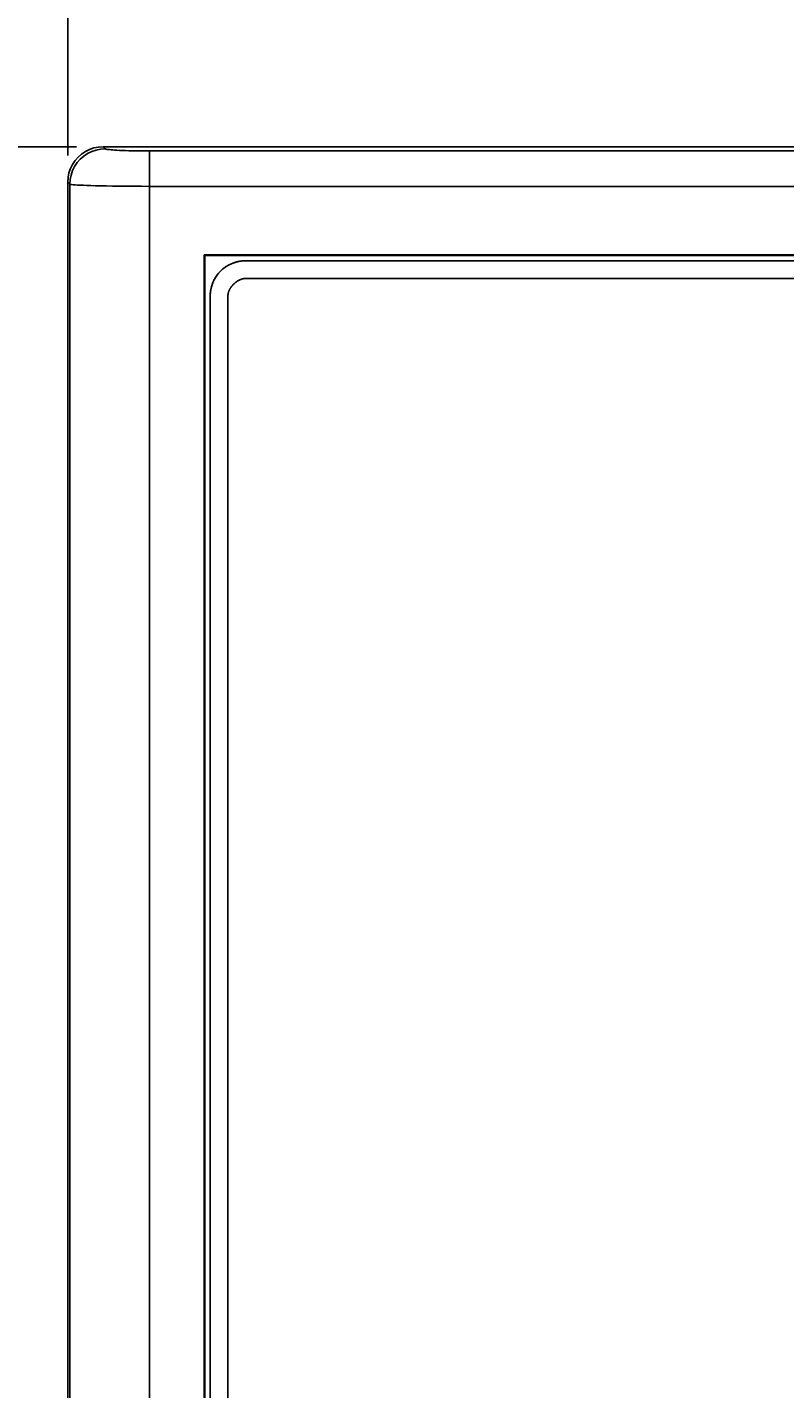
# Model space of a CAD drawing. Extents: x 0 to 1189, y 0 to 841.
# Tile 9 of 36: x 102 to 145, y 435 to 512. Entities that reach past the tile are written whole.
import ezdxf
from ezdxf.enums import TextEntityAlignment as Align

# ---------------------------------------------------------------- set-up
doc = ezdxf.new("R2010")
doc.units = 0
doc.header["$LTSCALE"] = 65.395
doc.header["$MEASUREMENT"] = 0
doc.layers.get('0').update_dxf_attribs({"linetype": 'CONTINUOUS'})
doc.layers.add('7_ALL_FEATURES', color=7, linetype='CONTINUOUS')
doc.styles.add('TEXTSTYLE_2', font='arial.ttf')
doc.dimstyles.get("Standard").update_dxf_attribs({"dimtxt": 0.18, "dimasz": 0.18, "dimexe": 0.18, "dimexo": 0.0625, "dimgap": 0.09, "dimtad": 0, "dimtih": 1, "dimtoh": 1, "dimdec": 4, "dimzin": 0, "dimdsep": 46, "dimtxsty": 'Standard', "dimcen": 0.09, "dimadec": 0, "dimazin": 0, "dimtfac": 1, "dimtdec": 4, "dimtofl": 0, "dimtmove": 0, "dimatfit": 3, "dimfxl": 1, "dimtolj": 1, "dimtzin": 0, "dimarcsym": 0})

# ---------------------------------------------------------------- blocks, each defined once
blk = doc.blocks.new('_FILLED')
at = {"color": 0, "linetype": 'ByBlock'}
blk.add_solid([(0, 0), (-1, 0.167), (-1, -0.167)], dxfattribs=at)
blk = doc.blocks.new('*D1')
at = {"color": 2, "linetype": 'Continuous'}
for p, q in [((104.302, 504.867), (104.302, 578.617)), ((491.983, 504.867), (491.983, 578.617)), ((104.302, 576.617), (298.143, 576.617)), ((491.983, 576.617), (298.143, 576.617))]:
    blk.add_line(p, q, dxfattribs=at)
at = {"color": 2, "linetype": 'Continuous', "xscale": 4.76, "yscale": 4.76, "zscale": 4.76, "rotation": 180}
blk.add_blockref('_FILLED', (104.302, 576.617), dxfattribs=at)
at = {"color": 2, "linetype": 'Continuous', "xscale": 4.76, "yscale": 4.76, "zscale": 4.76}
blk.add_blockref('_FILLED', (491.983, 576.617), dxfattribs=at)
at = {"color": 2, "linetype": 'Continuous', "style": 'TEXTSTYLE_2'}
for s, p in [('(15.26")', (220.704, 579.117)), ('387.7', (178.641, 579.117))]:
    blk.add_text(s, height=10, dxfattribs=at).set_placement(p, align=Align.CENTER)
blk = doc.blocks.new('*D2')
at = {"color": 2, "linetype": 'Continuous'}
for p, q in [((104.799, 505.364), (50.517, 505.364)), ((52.517, 505.364), (52.517, 357.524)), ((52.517, 209.683), (52.517, 357.524)), ((104.799, 209.683), (50.517, 209.683))]:
    blk.add_line(p, q, dxfattribs=at)
at = {"color": 2, "linetype": 'Continuous', "xscale": 4.76, "yscale": 4.76, "zscale": 4.76}
for p, rotation in [((52.517, 505.364), 90), ((52.517, 209.683), 270)]:
    blk.add_blockref('_FILLED', p, dxfattribs=dict(at, rotation=rotation))
at = {"color": 2, "linetype": 'Continuous', "style": 'TEXTSTYLE_2'}
for s, p in [('(11.64")', (50.017, 374.996)), ('295.7', (50.017, 332.933))]:
    blk.add_text(s, height=10, rotation=90, dxfattribs=at).set_placement(p, align=Align.CENTER)

msp = doc.modelspace()

# ---------------------------------------------------------------- linework, layer by layer
at = {"layer": '7_ALL_FEATURES', "color": 7, "linetype": 'Continuous'}
for p, q in [((106.41633, 505.24718), (106.29917, 505.36434)), ((489.98596, 505.36434), (106.29917, 505.36434)), ((108.91291, 209.92436), (108.91291, 505.12302)), ((487.37222, 505.12302), (108.91291, 505.12302)), ((104.30191, 503.36708), (104.30191, 211.6803)), ((104.41907, 503.24992), (104.30191, 503.36708)), ((104.41907, 503.24992), (104.41907, 211.79745)), ((487.37222, 503.12576), (108.91291, 503.12576)), ((112.00012, 499.26614), (112.00012, 215.78124)), ((112.00012, 499.26614), (112.04257, 499.22369)), ((484.28502, 499.26614), (112.00012, 499.26614)), ((112.04257, 499.22369), (112.04257, 215.82369)), ((484.24257, 499.22369), (112.04257, 499.22369)), ((481.94247, 498.92369), (114.34257, 498.92369)), ((114.34257, 497.92369), (481.94247, 497.92369)), ((112.34257, 496.92369), (112.34257, 218.12379)), ((113.34257, 218.12379), (113.34257, 496.92369))]:
    msp.add_line(p, q, dxfattribs=at)
for points in [[(104.30191, 503.36708), (104.32142, 503.63514), (104.37211, 503.89014), (104.45396, 504.1321), (104.56942, 504.36463), (104.71605, 504.5841), (104.88657, 504.77969), (105.08216, 504.95021), (105.30163, 505.09684), (105.53415, 505.21229), (105.77611, 505.29415), (106.03112, 505.34483), (106.29917, 505.36434)], [(104.41907, 503.24992), (104.43681, 503.51016), (104.48831, 503.76597), (104.57267, 504.01298), (104.68848, 504.24697), (104.83374, 504.46397), (105.00599, 504.66027), (105.20228, 504.83251), (105.41928, 504.97778), (105.65328, 505.09358), (105.90028, 505.17795), (106.15609, 505.22944), (106.41633, 505.24718)], [(108.91291, 505.12302), (108.6627, 505.12379), (108.42222, 505.12565), (108.19146, 505.12859), (107.96811, 505.13276), (107.75448, 505.13802), (107.55756, 505.14394), (107.37957, 505.15053), (107.21828, 505.15777), (107.07406, 505.16527), (106.94862, 505.17286), (106.84025, 505.1807), (106.74411, 505.18887), (106.65854, 505.19729), (106.5852, 505.20603), (106.52429, 505.21536), (106.47587, 505.22538), (106.43989, 505.23598), (106.41633, 505.24718)], [(108.91291, 503.12576), (108.46827, 503.12653), (108.03411, 503.12839), (107.61431, 503.13133), (107.21009, 503.1355), (106.82688, 503.14076), (106.47329, 503.14668), (106.1519, 503.15327), (105.86149, 503.16051), (105.60298, 503.16802), (105.3786, 503.17561), (105.18341, 503.18345), (105.00908, 503.19161), (104.85644, 503.20003), (104.72584, 503.20877), (104.61339, 503.2181), (104.52149, 503.22811), (104.4555, 503.23872), (104.41907, 503.24992)], [(114.34257, 498.92369), (114.07562, 498.90261), (113.82117, 498.85091), (113.57922, 498.76859), (113.34577, 498.6536), (113.12482, 498.50799), (112.92834, 498.33791), (112.75826, 498.14143), (112.61266, 497.92048), (112.49767, 497.68703), (112.41535, 497.44508), (112.36365, 497.19063), (112.34257, 496.92369)], [(113.5827, 498.77002), (113.54003, 498.75192), (113.49775, 498.73285), (113.45588, 498.71285), (113.41445, 498.6919), (113.37349, 498.67002), (113.33302, 498.64722), (113.29308, 498.62351), (113.25368, 498.59889), (113.21486, 498.57337), (113.17664, 498.54697), (113.13906, 498.51968), (113.10213, 498.49152), (113.06589, 498.46249), (113.03036, 498.43261), (112.99558, 498.40188), (112.96156, 498.37031), (112.92834, 498.33791), (112.89623, 498.305), (112.86494, 498.2713), (112.83447, 498.23685), (112.80483, 498.20167), (112.77604, 498.16579), (112.74809, 498.12923), (112.721, 498.09202), (112.69477, 498.0542), (112.66942, 498.01578), (112.64495, 497.97678), (112.62136, 497.93725), (112.59868, 497.89721), (112.57689, 497.85667), (112.55602, 497.81567), (112.53607, 497.77424), (112.51705, 497.7324), (112.49897, 497.69018)], [(114.34257, 498.92369), (114.30921, 498.92338), (114.27581, 498.92248), (114.24237, 498.92097), (114.2089, 498.91887), (114.17541, 498.91617), (114.14192, 498.91289), (114.10844, 498.90901), (114.07497, 498.90456), (114.04154, 498.89952), (114.00814, 498.89391), (113.97479, 498.88773), (113.94151, 498.88097), (113.9083, 498.87365), (113.87518, 498.86577), (113.84215, 498.85732), (113.80922, 498.84832), (113.77642, 498.83877), (113.74374, 498.82866), (113.71121, 498.81801), (113.67883, 498.80682), (113.64661, 498.79509), (113.61456, 498.78282), (113.5827, 498.77002)], [(112.49897, 497.69018), (112.48594, 497.65807), (112.47346, 497.62577), (112.46152, 497.59329), (112.45013, 497.56064), (112.43929, 497.52783), (112.42901, 497.49488), (112.41928, 497.4618), (112.41012, 497.42859), (112.40153, 497.39528), (112.3935, 497.36186), (112.38605, 497.32836), (112.37918, 497.29478), (112.37288, 497.26114), (112.36717, 497.22745), (112.36204, 497.19371), (112.3575, 497.15994), (112.35356, 497.12615), (112.35022, 497.09236), (112.34747, 497.05857), (112.34533, 497.0248), (112.3438, 496.99105), (112.34287, 496.95734), (112.34257, 496.92369)], [(113.34257, 496.92369), (113.34311, 496.94993), (113.34471, 496.97627), (113.34736, 497.00268), (113.35103, 497.02915), (113.3557, 497.05564), (113.36134, 497.08214), (113.36794, 497.10862), (113.37547, 497.13506), (113.3839, 497.16144), (113.39323, 497.18774), (113.40342, 497.21394), (113.41445, 497.24), (113.4263, 497.26592), (113.43895, 497.29166), (113.45237, 497.31721), (113.46655, 497.34254), (113.48145, 497.36763), (113.49707, 497.39246), (113.51337, 497.417), (113.53033, 497.44124), (113.54794, 497.46515), (113.56616, 497.48871), (113.58498, 497.5119), (113.60438, 497.53469), (113.62433, 497.55706), (113.6448, 497.57899), (113.66579, 497.60046), (113.68726, 497.62145), (113.70919, 497.64192), (113.73156, 497.66187), (113.75435, 497.68127), (113.77754, 497.70009), (113.8011, 497.71831), (113.82501, 497.73592), (113.84925, 497.75288), (113.87379, 497.76918), (113.89862, 497.7848), (113.92371, 497.79971), (113.94905, 497.81388), (113.97459, 497.82731), (114.00034, 497.83995), (114.02625, 497.8518), (114.05232, 497.86284), (114.07851, 497.87302), (114.10481, 497.88235), (114.13119, 497.89079), (114.15763, 497.89832), (114.18412, 497.90491), (114.21061, 497.91056), (114.23711, 497.91522), (114.26357, 497.91889), (114.28998, 497.92154), (114.31632, 497.92315), (114.34257, 497.92369)]]:
    msp.add_lwpolyline(points, dxfattribs=at)

# ---------------------------------------------------------------- dimensions: what is measured, and where the dimension line sits
at = {"color": 2, "linetype": 'Continuous'}
dim = msp.add_linear_dim(base=(491.98322, 576.61707), p1=(104.30191, 503.36708), p2=(491.98322, 503.36708), dimstyle='Standard', dxfattribs=at)
dim.commit()
dim.dimension.update_dxf_attribs({"geometry": '*D1', "text_midpoint": (203.23195, 576.61707), "dimtype": 128})
dim = msp.add_linear_dim(base=(52.51693, 209.68304), p1=(106.29917, 505.36434), p2=(106.29917, 209.68304), angle=270, dimstyle='Standard', dxfattribs=at)
dim.commit()
dim.dimension.update_dxf_attribs({"geometry": '*D2', "text_midpoint": (52.51693, 357.52369), "dimtype": 128})

doc.saveas('drawing.dxf')
